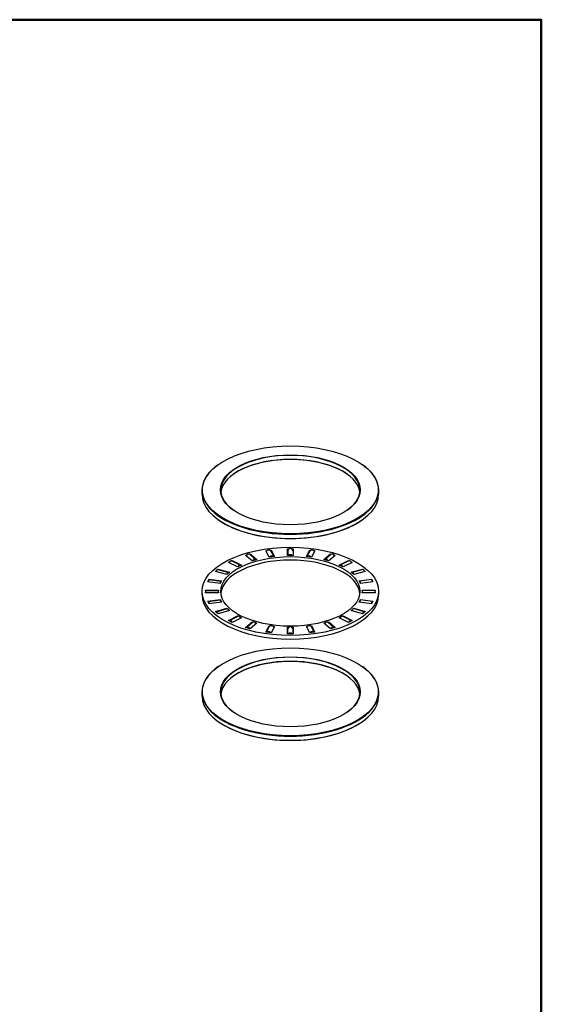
# Model space of a CAD drawing. Header units: inches. Extents: x 0 to 248, y 0 to 191.
# Tile 14 of 41: x 55 to 68, y 93 to 116. Entities that reach past the tile are written whole.
import ezdxf

# ---------------------------------------------------------------- set-up
doc = ezdxf.new("R2010")
doc.units = ezdxf.units.IN
doc.header["$MEASUREMENT"] = 0
doc.layers.get('0').update_dxf_attribs({"lineweight": 40})
doc.layers.add('BORDER', color=7, linetype='Continuous', lineweight=50)
doc.layers.add('PV-9C9', color=7, linetype='Continuous')

# ---------------------------------------------------------------- blocks, each defined once
blk = doc.blocks.new('*U13')
at = {"layer": 'PV-9C9'}
for p, q in [((2.507, 9.352), (2.5, 9.347)), ((5.862, 9.352), (5.868, 9.347)), ((2.122, 8.657), (2.122, 8.752)), ((6.247, 8.657), (6.247, 8.752)), ((2.507, 8.057), (2.5, 8.062)), ((5.862, 8.057), (5.868, 8.062)), ((4.121, 7.227), (4.121, 7.378)), ((4.121, 7.378), (4.149, 7.378)), ((4.22, 7.378), (4.248, 7.378)), ((4.248, 7.378), (4.248, 7.227)), ((3.139, 7.229), (3.168, 7.237)), ((3.29, 7.098), (3.139, 7.229)), ((3.228, 7.255), (3.249, 7.261)), ((3.239, 7.248), (3.381, 7.125)), ((3.249, 7.261), (3.4, 7.13)), ((3.249, 7.239), (3.249, 7.261)), ((3.61, 7.336), (3.639, 7.339)), ((3.688, 7.19), (3.61, 7.336)), ((3.811, 7.206), (3.688, 7.19)), ((3.708, 7.349), (3.733, 7.352)), ((3.729, 7.329), (3.796, 7.204)), ((3.733, 7.352), (3.811, 7.206)), ((3.733, 7.321), (3.733, 7.352)), ((4.122, 7.296), (4.121, 7.296)), ((4.248, 7.227), (4.121, 7.227)), ((4.122, 7.333), (4.122, 7.227)), ((4.247, 7.333), (4.247, 7.227)), ((4.248, 7.296), (4.247, 7.296)), ((4.558, 7.206), (4.636, 7.352)), ((4.68, 7.19), (4.558, 7.206)), ((4.64, 7.329), (4.573, 7.204)), ((4.636, 7.321), (4.636, 7.352)), ((4.636, 7.352), (4.661, 7.349)), ((4.758, 7.336), (4.68, 7.19)), ((4.729, 7.339), (4.758, 7.336)), ((4.969, 7.13), (5.12, 7.261)), ((5.13, 7.248), (4.987, 7.125)), ((5.23, 7.229), (5.079, 7.098)), ((5.12, 7.239), (5.12, 7.261)), ((5.12, 7.261), (5.141, 7.255)), ((5.201, 7.237), (5.23, 7.229)), ((2.489, 6.9), (2.5, 6.91)), ((2.5, 6.91), (2.762, 6.834)), ((2.5, 6.898), (2.5, 6.91)), ((2.739, 7.065), (2.764, 7.077)), ((2.952, 6.958), (2.739, 7.065)), ((2.776, 7.089), (2.78, 7.093)), ((2.812, 7.102), (2.828, 7.11)), ((2.817, 7.1), (3.02, 6.999)), ((2.828, 7.11), (3.042, 7.003)), ((2.828, 7.094), (2.828, 7.11)), ((3.042, 7.003), (2.952, 6.958)), ((3.4, 7.13), (3.29, 7.098)), ((5.079, 7.098), (4.969, 7.13)), ((5.327, 7.003), (5.54, 7.11)), ((5.416, 6.958), (5.327, 7.003)), ((5.552, 7.1), (5.349, 6.999)), ((5.63, 7.065), (5.416, 6.958)), ((5.54, 7.094), (5.54, 7.11)), ((5.54, 7.11), (5.556, 7.102)), ((5.593, 7.089), (5.588, 7.093)), ((5.605, 7.077), (5.63, 7.065)), ((5.607, 6.834), (5.868, 6.91)), ((5.868, 6.898), (5.868, 6.91)), ((5.868, 6.91), (5.879, 6.9)), ((2.279, 6.659), (2.287, 6.674)), ((2.287, 6.674), (2.579, 6.635)), ((2.287, 6.664), (2.287, 6.674)), ((2.437, 6.855), (2.455, 6.87)), ((2.699, 6.779), (2.437, 6.855)), ((2.471, 6.891), (2.478, 6.896)), ((2.493, 6.9), (2.741, 6.828)), ((2.762, 6.834), (2.699, 6.779)), ((5.67, 6.779), (5.607, 6.834)), ((5.876, 6.9), (5.628, 6.828)), ((5.932, 6.855), (5.67, 6.779)), ((5.79, 6.635), (6.081, 6.674)), ((5.898, 6.891), (5.89, 6.896)), ((5.914, 6.87), (5.932, 6.855)), ((6.081, 6.664), (6.081, 6.674)), ((6.081, 6.674), (6.089, 6.659)), ((2.254, 6.613), (2.264, 6.63)), ((2.546, 6.574), (2.254, 6.613)), ((2.275, 6.656), (2.283, 6.662)), ((2.287, 6.664), (2.563, 6.627)), ((2.579, 6.635), (2.546, 6.574)), ((2.57, 6.619), (2.566, 6.625)), ((5.823, 6.574), (5.79, 6.635)), ((5.798, 6.619), (5.802, 6.625)), ((6.082, 6.664), (5.805, 6.627)), ((6.114, 6.613), (5.823, 6.574)), ((6.094, 6.656), (6.085, 6.662)), ((6.105, 6.63), (6.114, 6.613)), ((2.122, 6.306), (2.122, 6.387)), ((2.203, 6.419), (2.505, 6.419)), ((2.203, 6.401), (2.203, 6.419)), ((2.203, 6.401), (2.211, 6.409)), ((2.203, 6.401), (2.203, 6.373)), ((2.203, 6.355), (2.203, 6.373)), ((2.505, 6.355), (2.203, 6.355)), ((2.211, 6.355), (2.211, 6.409)), ((2.211, 6.409), (2.498, 6.409)), ((2.498, 6.409), (2.498, 6.355)), ((2.505, 6.401), (2.498, 6.409)), ((2.505, 6.419), (2.505, 6.401)), ((2.505, 6.373), (2.505, 6.401)), ((2.505, 6.373), (2.505, 6.355)), ((5.863, 6.419), (6.165, 6.419)), ((5.863, 6.401), (5.863, 6.419)), ((5.863, 6.401), (5.871, 6.409)), ((5.863, 6.401), (5.863, 6.373)), ((5.863, 6.355), (5.863, 6.373)), ((6.165, 6.355), (5.863, 6.355)), ((5.871, 6.355), (5.871, 6.409)), ((6.158, 6.409), (5.871, 6.409)), ((6.158, 6.409), (6.158, 6.355)), ((6.165, 6.401), (6.158, 6.409)), ((6.165, 6.419), (6.165, 6.401)), ((6.165, 6.373), (6.165, 6.401)), ((6.165, 6.373), (6.165, 6.355)), ((6.247, 6.306), (6.247, 6.387)), ((2.254, 6.161), (2.546, 6.2)), ((2.287, 6.1), (2.254, 6.161)), ((2.263, 6.145), (2.267, 6.151)), ((2.27, 6.153), (2.547, 6.19)), ((2.579, 6.139), (2.287, 6.1)), ((2.437, 5.919), (2.699, 5.995)), ((2.458, 5.913), (2.706, 5.985)), ((2.546, 6.2), (2.554, 6.186)), ((2.546, 6.19), (2.546, 6.2)), ((2.558, 6.182), (2.55, 6.189)), ((2.57, 6.156), (2.579, 6.139)), ((2.699, 5.995), (2.71, 5.985)), ((2.699, 5.983), (2.699, 5.995)), ((2.728, 5.976), (2.721, 5.981)), ((5.641, 5.976), (5.648, 5.981)), ((5.659, 5.985), (5.67, 5.995)), ((5.91, 5.913), (5.662, 5.985)), ((5.67, 5.995), (5.932, 5.919)), ((5.67, 5.983), (5.67, 5.995)), ((5.79, 6.139), (5.799, 6.156)), ((6.081, 6.1), (5.79, 6.139)), ((5.81, 6.182), (5.819, 6.189)), ((5.815, 6.186), (5.823, 6.2)), ((6.099, 6.153), (5.822, 6.19)), ((5.823, 6.2), (6.114, 6.161)), ((5.823, 6.19), (5.823, 6.2)), ((6.114, 6.161), (6.081, 6.1)), ((6.106, 6.145), (6.102, 6.151)), ((2.5, 5.864), (2.437, 5.919)), ((2.762, 5.94), (2.5, 5.864)), ((2.739, 5.709), (2.952, 5.816)), ((2.744, 5.955), (2.762, 5.94)), ((2.761, 5.705), (2.964, 5.806)), ((3.042, 5.771), (2.828, 5.664)), ((2.952, 5.816), (2.968, 5.808)), ((2.952, 5.8), (2.952, 5.816)), ((3.005, 5.795), (3, 5.799)), ((3.017, 5.783), (3.042, 5.771)), ((5.327, 5.771), (5.352, 5.783)), ((5.54, 5.664), (5.327, 5.771)), ((5.364, 5.795), (5.368, 5.799)), ((5.4, 5.808), (5.416, 5.816)), ((5.608, 5.705), (5.405, 5.806)), ((5.416, 5.816), (5.63, 5.709)), ((5.416, 5.8), (5.416, 5.816)), ((5.607, 5.94), (5.624, 5.955)), ((5.868, 5.864), (5.607, 5.94)), ((5.932, 5.919), (5.868, 5.864)), ((2.828, 5.664), (2.739, 5.709)), ((3.139, 5.545), (3.29, 5.676)), ((3.249, 5.513), (3.139, 5.545)), ((3.157, 5.54), (3.3, 5.663)), ((3.4, 5.644), (3.249, 5.513)), ((3.29, 5.676), (3.311, 5.67)), ((3.29, 5.654), (3.29, 5.676)), ((3.371, 5.652), (3.4, 5.644)), ((3.61, 5.438), (3.688, 5.584)), ((3.626, 5.436), (3.693, 5.561)), ((3.688, 5.584), (3.714, 5.581)), ((3.688, 5.553), (3.688, 5.584)), ((3.811, 5.568), (3.733, 5.422)), ((3.782, 5.572), (3.811, 5.568)), ((4.121, 5.548), (4.149, 5.548)), ((4.121, 5.397), (4.121, 5.548)), ((4.22, 5.548), (4.248, 5.548)), ((4.248, 5.548), (4.248, 5.397)), ((4.558, 5.568), (4.587, 5.572)), ((4.636, 5.422), (4.558, 5.568)), ((4.655, 5.581), (4.68, 5.584)), ((4.743, 5.436), (4.676, 5.561)), ((4.68, 5.584), (4.758, 5.438)), ((4.68, 5.553), (4.68, 5.584)), ((4.969, 5.644), (4.998, 5.652)), ((5.12, 5.513), (4.969, 5.644)), ((5.058, 5.67), (5.079, 5.676)), ((5.211, 5.54), (5.069, 5.663)), ((5.079, 5.676), (5.23, 5.545)), ((5.079, 5.654), (5.079, 5.676)), ((5.23, 5.545), (5.12, 5.513)), ((5.63, 5.709), (5.54, 5.664)), ((3.733, 5.422), (3.61, 5.438)), ((4.122, 5.466), (4.121, 5.466)), ((4.248, 5.397), (4.121, 5.397)), ((4.122, 5.397), (4.122, 5.503)), ((4.247, 5.397), (4.247, 5.503)), ((4.248, 5.466), (4.247, 5.466)), ((4.758, 5.438), (4.636, 5.422)), ((2.507, 4.635), (2.5, 4.631)), ((5.862, 4.635), (5.868, 4.631)), ((2.122, 3.941), (2.122, 4.036)), ((6.247, 3.941), (6.247, 4.036)), ((2.507, 3.341), (2.5, 3.345)), ((5.862, 3.341), (5.868, 3.345))]:
    blk.add_line(p, q, dxfattribs=at)
for centre, major_axis in [((4.184, 8.759), (2.055, 0)), ((4.184, 8.759), (-1.633, 0)), ((4.184, 6.387), (-2.062, 0)), ((4.184, 6.387), (-1.625, 0)), ((4.184, 4.042), (2.055, 0)), ((4.184, 4.042), (-1.633, 0))]:
    blk.add_ellipse(centre, major_axis=major_axis, ratio=0.5, dxfattribs=at)
for centre, major_axis, ratio, start_param, end_param in [((4.184, 8.752), (1.625, 0), 0.5, 5.671101, 10.036862), ((4.184, 8.657), (-1.625, 0), 0.5, 3.199916, 6.224862), ((4.184, 8.651), (1.633, 0), 0.5, 0.618867, 2.522726), ((4.184, 8.752), (-2.062, 0), 0.5, 5.667706, 7.853982), ((4.184, 8.752), (-2.062, 0), 0.5, 1.570796, 3.757072), ((4.184, 8.657), (2.062, 0), 0.5, 3.141593, 4.712389), ((4.184, 8.657), (2.062, 0), 0.5, 4.712389, 6.283185), ((4.184, 8.651), (-2.055, 0), 0.5, 0.61548, 1.570796), ((4.184, 8.651), (-2.055, 0), 0.5, 1.570796, 2.526113), ((4.184, 7.333), (0.0625, 0), 0.866025, 0, 3.141593), ((3.198, 7.201), (0.0409, 0.0472), 0.75, 0, 1.851502), ((3.341, 7.077), (0.0409, 0.0472), 0.75, 0.016003, 1.698141), ((3.674, 7.299), (0.0551, 0.0295), 0.836516, 0, 2.23993), ((3.748, 7.161), (0.0551, 0.0295), 0.836516, 0.319922, 1.978812), ((3.75, 7.157), (0.0482, 0.0258), 0.836516, 0.608268, 1.690467), ((4.184, 7.19), (0.0625, 0), 0.866025, 0.744809, 2.396784), ((4.184, 7.186), (0.0547, 0), 0.866025, 1.029697, 2.111896), ((4.621, 7.161), (0.0551, -0.0295), 0.836516, 1.162781, 2.82167), ((4.619, 7.157), (0.0482, -0.0258), 0.836516, 1.451126, 2.533325), ((4.695, 7.299), (0.0551, -0.0295), 0.836516, 0.901663, 3.141593), ((5.028, 7.077), (0.0409, -0.0472), 0.75, 1.443452, 3.125589), ((5.171, 7.201), (0.0409, -0.0472), 0.75, 1.290091, 3.141593), ((2.475, 6.84), (-0.0173, -0.06), 0.433013, 3.141593, 4.65189), ((4.184, 6.306), (1.625, 0), 0.5, 0.049984, 3.091609), ((2.784, 7.047), (0.0245, 0.0489), 0.612372, 0.886077, 1.641286), ((2.789, 7.044), (-0.028, -0.0559), 0.612372, 3.141593, 4.774055), ((2.992, 6.943), (0.028, 0.0559), 0.612372, 6.101982, 7.833827), ((2.997, 6.94), (-0.0245, -0.0489), 0.612372, 3.285212, 4.367411), ((3.345, 7.073), (0.0358, 0.0413), 0.75, 0.315972, 1.398171), ((5.024, 7.073), (0.0358, -0.0413), 0.75, 1.743421, 2.82562), ((5.377, 6.943), (-0.028, 0.0559), 0.612372, 4.732544, 6.464388), ((5.372, 6.94), (0.0245, -0.0489), 0.612372, 1.915774, 2.997973), ((5.58, 7.044), (0.028, -0.0559), 0.612372, 1.50913, 3.141593), ((5.585, 7.047), (-0.0245, 0.0489), 0.612372, 4.641899, 5.397108), ((5.893, 6.84), (0.0173, -0.06), 0.433013, 1.631296, 3.141593), ((2.469, 6.842), (0.0152, 0.0525), 0.433013, 0.501093, 1.501641), ((2.723, 6.768), (0.0173, 0.06), 0.433013, 5.95099, 7.791386), ((2.73, 6.766), (-0.0152, -0.0525), 0.433013, 3.188496, 4.270695), ((5.645, 6.768), (-0.0173, 0.06), 0.433013, 4.774984, 6.615381), ((5.638, 6.766), (0.0152, -0.0525), 0.433013, 2.012491, 3.09469), ((5.9, 6.842), (-0.0152, 0.0525), 0.433013, 4.781544, 5.782092), ((2.271, 6.603), (0.0073, 0.0542), 0.224144, 0.232073, 1.43033), ((2.278, 6.602), (-0.0083, -0.0619), 0.224144, 3.141593, 4.589576), ((2.555, 6.565), (0.0083, 0.0619), 0.224144, 6.051112, 7.731169), ((2.563, 6.564), (-0.0073, -0.0542), 0.224144, 3.139232, 4.221431), ((5.806, 6.564), (0.0073, -0.0542), 0.224144, 2.061754, 3.143953), ((5.814, 6.565), (-0.0083, 0.0619), 0.224144, 4.835202, 6.515259), ((6.09, 6.602), (0.0083, -0.0619), 0.224144, 1.693609, 3.141593), ((6.098, 6.603), (-0.0073, 0.0542), 0.224144, 4.852855, 6.051112), ((4.184, 6.306), (2.062, 0), 0.5, 3.141593, 4.712389), ((4.184, 6.306), (2.062, 0), 0.5, 4.712389, 6.283185), ((2.271, 6.09), (-0.0073, 0.0542), 0.224144, 5.203347, 6.285546), ((2.278, 6.091), (0.0083, -0.0619), 0.224144, 1.693609, 3.373666), ((2.555, 6.128), (-0.0083, 0.0619), 0.224144, 4.835202, 6.283185), ((2.563, 6.129), (0.0073, -0.0542), 0.224144, 1.711263, 2.909519), ((2.723, 5.925), (-0.0173, 0.06), 0.433013, 4.772888, 6.283185), ((5.645, 5.925), (0.0173, 0.06), 0.433013, 0, 1.510297), ((5.806, 6.129), (-0.0073, -0.0542), 0.224144, 3.373666, 4.571923), ((5.814, 6.128), (0.0083, 0.0619), 0.224144, 0, 1.447984), ((6.09, 6.091), (-0.0083, -0.0619), 0.224144, 2.909519, 4.589576), ((6.098, 6.09), (0.0073, 0.0542), 0.224144, 6.280825, 7.363024), ((2.475, 5.853), (0.0173, -0.06), 0.433013, 1.633392, 3.473788), ((2.469, 5.851), (-0.0152, 0.0525), 0.433013, 5.154083, 6.236282), ((2.73, 5.927), (0.0152, -0.0525), 0.433013, 1.639951, 2.6405), ((2.992, 5.75), (-0.028, 0.0559), 0.612372, 4.650723, 6.283185), ((2.997, 5.753), (0.0245, -0.0489), 0.612372, 1.500307, 2.255516), ((5.372, 5.753), (-0.0245, -0.0489), 0.612372, 4.02767, 4.782879), ((5.377, 5.75), (0.028, 0.0559), 0.612372, 0, 1.632463), ((5.638, 5.927), (-0.0152, -0.0525), 0.433013, 3.642686, 4.643234), ((5.893, 5.853), (-0.0173, -0.06), 0.433013, 2.809397, 4.649793), ((5.9, 5.851), (0.0152, 0.0525), 0.433013, 0.046903, 1.129102), ((2.789, 5.649), (0.028, -0.0559), 0.612372, 1.590951, 3.322796), ((2.784, 5.646), (-0.0245, 0.0489), 0.612372, 5.057367, 6.139566), ((3.198, 5.492), (-0.0409, 0.0472), 0.75, 4.585045, 6.267182), ((3.194, 5.489), (-0.0358, 0.0413), 0.75, 4.885014, 5.967213), ((3.341, 5.616), (-0.0409, 0.0472), 0.75, 4.431684, 6.283185), ((3.748, 5.532), (-0.0551, 0.0295), 0.836516, 4.043255, 6.283185), ((4.184, 5.503), (-0.0625, 0), 0.866025, 3.141593, 6.283185), ((4.621, 5.532), (-0.0551, -0.0295), 0.836516, 3.141593, 5.381523), ((5.028, 5.616), (-0.0409, -0.0472), 0.75, 3.141593, 4.993094), ((5.171, 5.492), (-0.0409, -0.0472), 0.75, 3.157596, 4.839733), ((5.175, 5.489), (-0.0358, -0.0413), 0.75, 3.457565, 4.539764), ((5.58, 5.649), (-0.028, -0.0559), 0.612372, 2.96039, 4.692234), ((5.585, 5.646), (0.0245, 0.0489), 0.612372, 0.14362, 1.225819), ((3.674, 5.393), (-0.0551, 0.0295), 0.836516, 4.304373, 5.963263), ((3.672, 5.39), (-0.0482, 0.0258), 0.836516, 4.592719, 5.674918), ((4.184, 5.36), (-0.0625, 0), 0.866025, 3.886401, 5.538377), ((4.184, 5.356), (-0.0547, 0), 0.866025, 4.171289, 5.253489), ((4.695, 5.393), (-0.0551, -0.0295), 0.836516, 3.461515, 5.120405), ((4.697, 5.39), (-0.0482, -0.0258), 0.836516, 3.74986, 4.832059), ((4.184, 4.036), (1.625, 0), 0.5, 5.671101, 10.036862), ((4.184, 4.036), (-2.062, 0), 0.5, 5.667706, 7.853982), ((4.184, 3.941), (-1.625, 0), 0.5, 3.199916, 6.224862), ((4.184, 3.934), (1.633, 0), 0.5, 0.618867, 2.522726), ((4.184, 4.036), (-2.062, 0), 0.5, 1.570796, 3.757072), ((4.184, 3.941), (2.062, 0), 0.5, 3.141593, 4.712389), ((4.184, 3.941), (2.062, 0), 0.5, 4.712389, 6.283185), ((4.184, 3.934), (-2.055, 0), 0.5, 0.61548, 1.570796), ((4.184, 3.934), (-2.055, 0), 0.5, 1.570796, 2.526113)]:
    blk.add_ellipse(centre, major_axis=major_axis, ratio=ratio, start_param=start_param, end_param=end_param, dxfattribs=at)
blk = doc.blocks.new('4')
at = {"layer": 'PV-9C9'}
blk.add_blockref('*U13', (0, 0), dxfattribs=at)

msp = doc.modelspace()

# ---------------------------------------------------------------- linework, layer by layer
at = {"layer": 'BORDER'}
msp.add_lwpolyline([(0, 116), (67.6, 116), (67.6, 72), (0, 72)], dxfattribs=at)

# ---------------------------------------------------------------- block references
msp.add_blockref('4', (57.556, 96.258))

doc.saveas('drawing.dxf')
